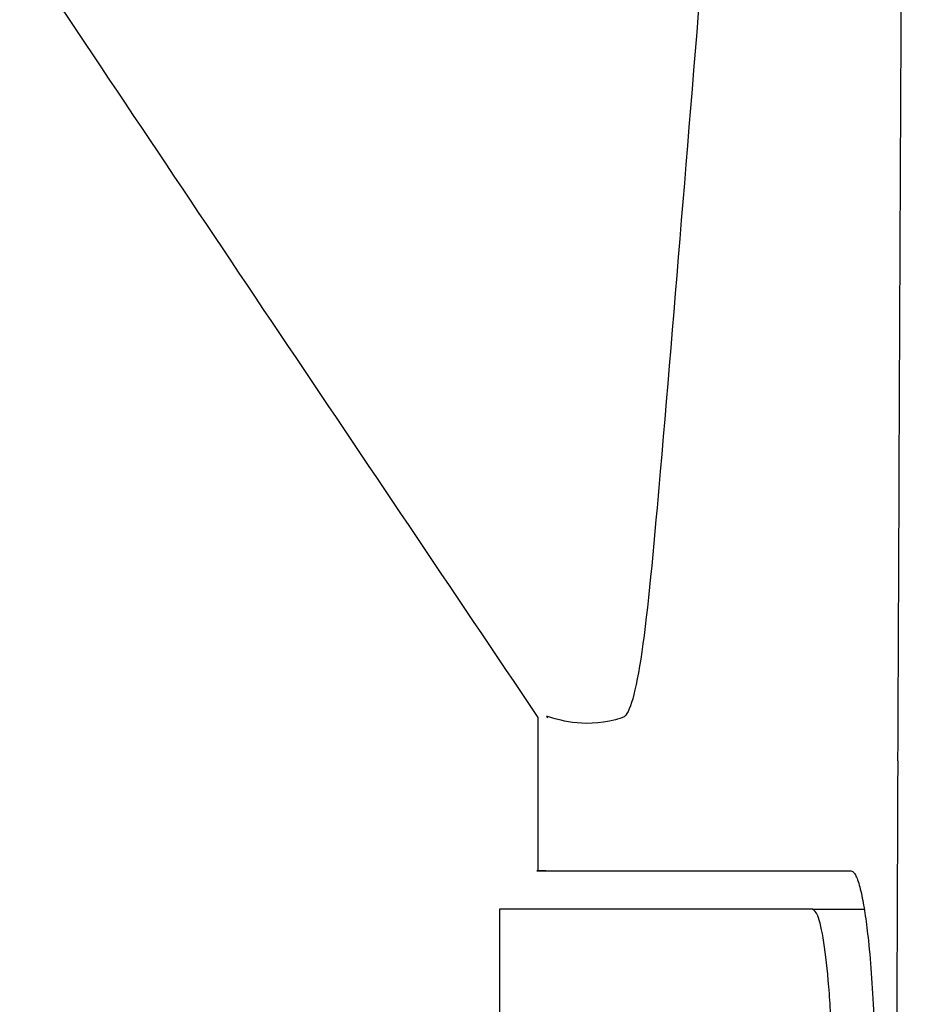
# Model space of a CAD drawing. Extents: x 76 to 839, y -9 to 645.
# Tile 71 of 78: x 472.11 to 476.74, y 287.26 to 292.39. Entities that reach past the tile are written whole.
import ezdxf

# ---------------------------------------------------------------- set-up
doc = ezdxf.new("R2010")
doc.units = 0
doc.layers.get('0').update_dxf_attribs({"linetype": 'CONTINUOUS'})

msp = doc.modelspace()

# ---------------------------------------------------------------- linework, layer by layer
at = {"color": 7, "linetype": 'CONTINUOUS'}
for p, q in [((474.817, 288.7513), (474.817, 287.9511)), ((474.617, 287.751), (474.617, 281.9849)), ((476.2492, 287.751), (474.617, 287.751)), ((476.2492, 287.751), (476.5168, 287.751))]:
    msp.add_line(p, q, dxfattribs=at)
for points, knots in [([(476.7436, 302.9928), (476.4819, 300.8321), (475.9664, 296.5766), (475.5914, 291.5598), (475.367, 289.0329), (475.2957, 288.7636), (475.0816, 288.6886), (474.8402, 288.7674), (474.861, 288.7558), (474.8691, 288.7513)], [0, 0, 0, 0, 0.250878, 0.494116, 0.537149, 0.580141, 0.587154, 0.838056, 1, 1, 1, 1]), ([(476.7394, 299.7146), (476.7369, 298.8867), (476.7316, 297.1614), (476.7195, 294.469), (476.7062, 291.5669), (476.6976, 289.562), (476.6932, 288.5243)], [0, 0, 0, 0, 0.221942, 0.46249, 0.721789, 1, 1, 1, 1]), ([(472.115, 292.7758), (472.5664, 292.1012), (473.465, 290.7582), (474.368, 289.418), (474.8174, 288.751)], [0, 0, 0, 0, 0.50229, 1, 1, 1, 1]), ([(474.8593, 287.9511), (474.8458, 287.9511), (474.7336, 287.9511), (475.1672, 287.9511), (476.0219, 287.9511), (476.4492, 287.9511)], [0, 0, 0, 0, 0.064215, 0.532107, 1, 1, 1, 1]), ([(476.4492, 287.9511), (476.4532, 287.95), (476.4611, 287.9481), (476.4729, 287.9317), (476.4845, 287.9056), (476.4958, 287.8687), (476.5095, 287.8104), (476.525, 287.7211), (476.5424, 287.5794), (476.5581, 287.3967), (476.5697, 287.1768), (476.5767, 286.9452), (476.5771, 286.7893), (476.5772, 286.7113)], [0, 0, 0, 0, 0.059528, 0.118244, 0.176672, 0.235343, 0.29478, 0.397476, 0.50014, 0.629156, 0.758216, 0.878952, 1, 1, 1, 1]), ([(476.3556, 286.7179), (476.3548, 286.8301), (476.3532, 287.0545), (476.3359, 287.3586), (476.3097, 287.5929), (476.2791, 287.7292), (476.2583, 287.7444), (476.2492, 287.751)], [0, 0, 0, 0, 0.208733, 0.41745, 0.626676, 0.837029, 1, 1, 1, 1])]:
    msp.add_open_spline(points, degree=3, knots=knots, dxfattribs=at)
msp.add_open_spline([(476.6582, 278.7283), (476.6706, 281.9936), (476.6832, 285.2589), (476.6956, 288.5242)], degree=3, dxfattribs=at)

doc.saveas('drawing.dxf')
